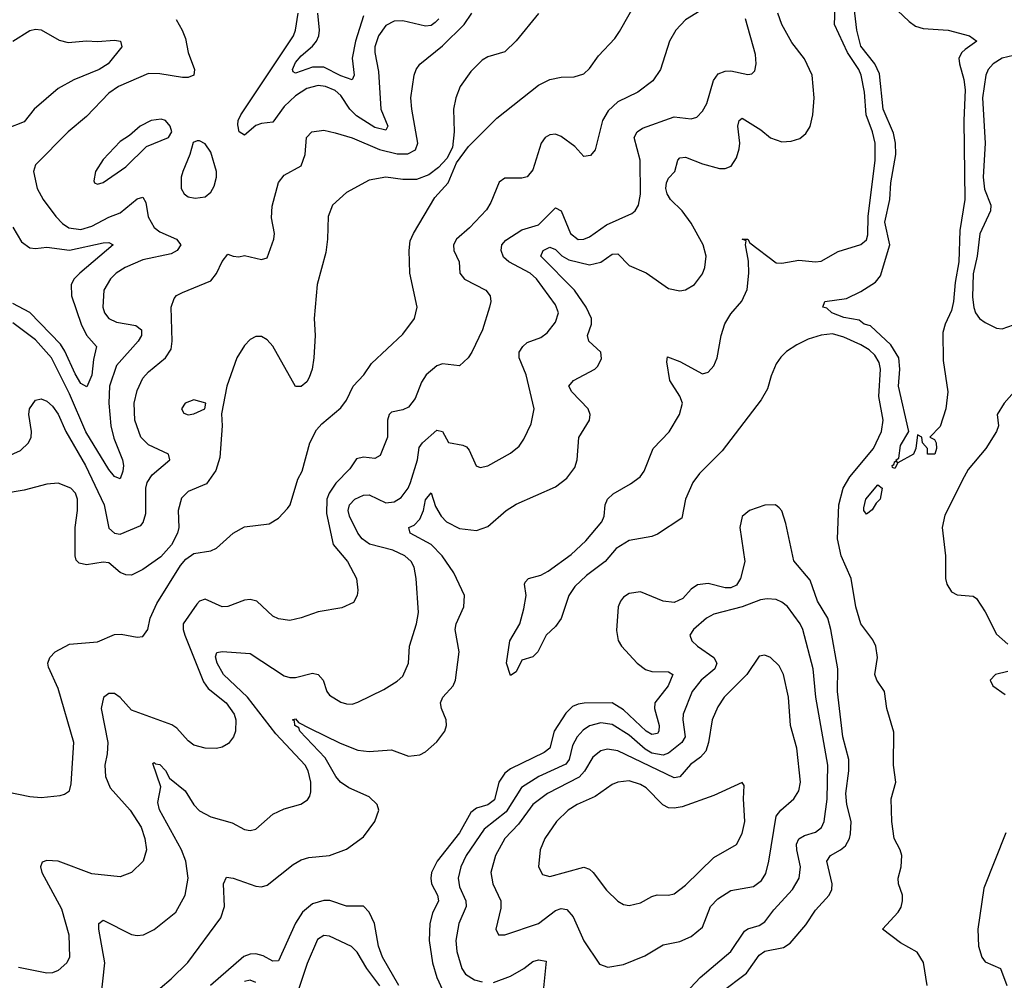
# Model space of a CAD drawing. Header units: inches. Extents: x 1694797 to 1849917, y 907313 to 1017959.
# Tile 174 of 256: x 1745354 to 1748837, y 944629 to 948027. Entities that reach past the tile are written whole.
import ezdxf

# ---------------------------------------------------------------- set-up
doc = ezdxf.new("R2010")
doc.units = ezdxf.units.IN
doc.header["$MEASUREMENT"] = 0
doc.layers.add('B7944', color=7, linetype='Continuous')

msp = doc.modelspace()

# ---------------------------------------------------------------- linework, layer by layer
at = {"layer": 'B7944', "color": 5}
for points, elevation in [([(1745310, 945295.9), (1745390, 945278.6), (1745430, 945275.2), (1745497.4, 945282.6), (1745513, 945287), (1745530, 945298.8), (1745536.6, 945323.4), (1745546.2, 945470), (1745490, 945660.9), (1745455.9, 945735.9), (1745454, 945750), (1745461.2, 945770), (1745479.3, 945790), (1745530, 945817.7), (1745630, 945825.4), (1745690, 945851.6), (1745712.7, 945852.7), (1745770, 945842.4), (1745790, 945844.9), (1745807, 945870), (1745815.4, 945910), (1745839, 945961), (1745923.5, 946096.5), (1745942, 946118), (1745970, 946138.3), (1746030, 946147.6), (1746050, 946157.6), (1746110, 946210.4), (1746150, 946232.4), (1746236.6, 946243.4), (1746270, 946263.8), (1746302.2, 946297.8), (1746310.8, 946310), (1746338.3, 946401.7), (1746353.1, 946430), (1746381.2, 946530), (1746404.5, 946575.5), (1746422.7, 946597.3), (1746490, 946653.4), (1746510, 946680.7), (1746533.7, 946730), (1746571.5, 946770), (1746598.4, 946810), (1746710, 946914.3), (1746750.8, 946970), (1746759.8, 947010), (1746734.2, 947130), (1746731.9, 947210), (1746735.9, 947244.1), (1746746.9, 947270), (1746822.8, 947397.2), (1746869.4, 947450), (1746899.4, 947520.6), (1746942.5, 947577.5), (1747042.2, 947677.8), (1747190, 947794.6), (1747230, 947815.3), (1747270, 947823.1), (1747316.1, 947823.9), (1747350, 947835.5), (1747370, 947853.4), (1747401.8, 947898.2), (1747459.5, 947960.5), (1747475.8, 947984.2), (1747569.7, 948150)], 780), ([(1748418.7, 948098.7), (1748500.2, 948020.2), (1748523.5, 948003.5), (1748550, 947995.1), (1748639.1, 947990), (1748714, 947970), (1748740.4, 947950), (1748698.4, 947921.6), (1748686.7, 947910), (1748676.9, 947890), (1748678.5, 947870), (1748694.6, 947814.6), (1748698.3, 947778.3), (1748693.9, 947670), (1748698.2, 947390), (1748679.7, 947280.3), (1748675.9, 947170), (1748663.1, 947096.9), (1748657.4, 947030), (1748650, 946997.4), (1748627.6, 946950), (1748620, 946920), (1748621.5, 946821.5), (1748637.6, 946710), (1748630.8, 946650), (1748610, 946588), (1748574, 946550), (1748590, 946542), (1748596, 946530), (1748598, 946510), (1748591.3, 946490), (1748566, 946490), (1748566, 946510), (1748548, 946530), (1748546, 946550), (1748530, 946558), (1748523.8, 946510), (1748516, 946490), (1748460.7, 946459.3), (1748450, 946439), (1748442, 946442), (1748441.2, 946450), (1748446.9, 946453.1), (1748450, 946464.7), (1748458, 946462), (1748455.3, 946470), (1748464.1, 946475.9), (1748470, 946520.5), (1748499.5, 946570), (1748462.6, 946730), (1748467.6, 946790), (1748464.4, 946830), (1748436.1, 946876.1), (1748363.8, 946943.8), (1748342, 946950), (1748323.7, 946963.7), (1748270, 946972.6), (1748227.6, 946990), (1748210, 947006), (1748195.3, 947010), (1748202, 947030), (1748279.3, 947040.7), (1748330, 947064.9), (1748381.8, 947098.2), (1748399.2, 947120.8), (1748432.2, 947230), (1748414.4, 947310), (1748432.3, 947390), (1748435.9, 947450), (1748453.3, 947550), (1748453, 947590), (1748445.5, 947625.5), (1748409, 947710), (1748395.4, 947835.4), (1748379.3, 947870), (1748330, 947932.8), (1748315.6, 947990), (1748306.1, 948070)], 660), ([(1748564.8, 944610), (1748551.2, 944691.2), (1748528.7, 944728.7), (1748470, 944761.1), (1748406, 944810), (1748462.2, 944870), (1748472.2, 944887.8), (1748477.3, 944910), (1748477.2, 944930), (1748462.7, 944970), (1748461.5, 944990), (1748472.4, 945030), (1748474.3, 945070), (1748469.5, 945090), (1748448.3, 945130), (1748438.9, 945190), (1748436.7, 945270), (1748453.3, 945330), (1748445, 945390), (1748446.9, 945506.9), (1748421.2, 945590), (1748413, 945650), (1748386.7, 945690), (1748379.2, 945710), (1748388.7, 945770), (1748382.8, 945810), (1748372.8, 945832.8), (1748329.6, 945890), (1748312.3, 945950), (1748295.5, 946050), (1748260.1, 946130), (1748247.3, 946190), (1748252, 946310), (1748267.2, 946370), (1748290.7, 946410), (1748374.8, 946510), (1748402.4, 946570), (1748408.5, 946610), (1748394, 946694), (1748398.8, 946790), (1748394.2, 946814.2), (1748379.7, 946839.7), (1748359, 946859), (1748330, 946876.9), (1748270, 946903.9), (1748230, 946914.9), (1748189.1, 946910.9), (1748144, 946896), (1748103, 946877), (1748067, 946853), (1748046.7, 946833.3), (1748030.8, 946809.2), (1748012.7, 946767.3), (1747999.6, 946720.4), (1747977.8, 946682.2), (1747839, 946501), (1747759.2, 946420.8), (1747735.8, 946390), (1747709.7, 946330), (1747696.7, 946263.3), (1747610, 946206.7), (1747590, 946199), (1747510, 946183.8), (1747464, 946156), (1747424.9, 946110), (1747359, 946061), (1747318.1, 946021.9), (1747296.3, 945990), (1747270, 945908.6), (1747250, 945880.3), (1747216.1, 945850), (1747187.6, 945790), (1747170, 945772.4), (1747130, 945761.3), (1747110, 945719.5), (1747090, 945707), (1747076.5, 945750), (1747087.6, 945830), (1747123.8, 945890), (1747137.5, 945942.5), (1747146.1, 945990), (1747139.9, 946030), (1747142.9, 946037.1), (1747154.7, 946050), (1747197.8, 946062.2), (1747223.7, 946076.3), (1747305.3, 946134.7), (1747356.8, 946183.2), (1747413.2, 946250), (1747421.5, 946270), (1747425.7, 946310), (1747434.2, 946330), (1747454.2, 946350), (1747515.1, 946384.9), (1747548.7, 946410), (1747563.3, 946430), (1747594.6, 946510), (1747651.2, 946568.8), (1747687.9, 946630), (1747698.8, 946670), (1747690, 946695.3), (1747654, 946750), (1747644, 946816), (1747646.3, 946833.7), (1747690, 946817.9), (1747770, 946773.3), (1747790, 946780.1), (1747810, 946802.2), (1747821, 946830), (1747836, 946910), (1747848.7, 946951.3), (1747870, 946986.1), (1747909.1, 947030.9), (1747927.4, 947072.6), (1747934, 947130), (1747931.9, 947171.9), (1747921.5, 947230), (1747924, 947244), (1747910, 947250.5), (1747930, 947250.8), (1747937, 947237), (1748030, 947166.9), (1748050, 947165.4), (1748110, 947175.7), (1748170, 947169.6), (1748190, 947172.5), (1748250, 947207), (1748330, 947231.1), (1748350, 947247.7), (1748355, 947265), (1748355.7, 947330), (1748380.3, 947530), (1748380.1, 947590), (1748371, 947630), (1748348.9, 947690), (1748342.2, 947770), (1748330.6, 947830), (1748322.3, 947850), (1748282.9, 947910), (1748236.7, 948010), (1748238.5, 948070)], 680), ([(1747190, 948048.5), (1747110, 947951.2), (1747070, 947913.3), (1747010, 947895.6), (1746990, 947883.6), (1746950, 947843.6), (1746912.9, 947790), (1746897.3, 947750), (1746889.2, 947710), (1746891.7, 947630), (1746885.2, 947574.8), (1746865, 947535), (1746835.9, 947504.1), (1746801.9, 947478.1), (1746758.5, 947461.5), (1746710, 947461.1), (1746650, 947469), (1746590, 947459.3), (1746510, 947414.9), (1746461.3, 947370), (1746445.9, 947330), (1746443.5, 947250), (1746436.7, 947203.3), (1746406.4, 947090), (1746395.8, 946970), (1746399.1, 946910), (1746394.6, 946830), (1746388.9, 946790), (1746378.7, 946761.3), (1746370, 946746), (1746350, 946729), (1746330, 946729), (1746250, 946871.5), (1746230, 946894.7), (1746210, 946906.3), (1746190, 946906), (1746170, 946895.1), (1746150, 946873.6), (1746122.9, 946830), (1746086.5, 946730), (1746067.9, 946632.1), (1746070.2, 946590), (1746061.8, 946478.2), (1746048, 946432), (1746015.5, 946384.5), (1745950, 946358), (1745926.2, 946333.8), (1745914.7, 946290), (1745916.9, 946230), (1745912.4, 946210), (1745891.5, 946168.5), (1745853.4, 946126.6), (1745790, 946081.8), (1745750, 946062), (1745730, 946062.9), (1745710, 946071.7), (1745670, 946104.8), (1745650, 946107.7), (1745590, 946098), (1745564.6, 946104.6), (1745554.5, 946114.5), (1745550.5, 946130.5), (1745550.4, 946230), (1745558.7, 946290), (1745558.5, 946330), (1745551.8, 946351.8), (1745534.6, 946370), (1745490, 946386.8), (1745450, 946384), (1745370, 946361.8), (1745294, 946350)], 780), ([(1745310, 946481.1), (1745356.8, 946503.2), (1745385.4, 946530), (1745394.5, 946550), (1745395.6, 946570), (1745386.4, 946630), (1745389.2, 946650), (1745410, 946680.5), (1745430, 946685.4), (1745450, 946677.6), (1745470, 946659.8), (1745490, 946631.8), (1745517.2, 946570), (1745586.5, 946450), (1745653.2, 946310), (1745670, 946228.4), (1745689.7, 946210), (1745710, 946206.8), (1745782.3, 946237.7), (1745791.6, 946248.4), (1745800.1, 946279.9), (1745800.1, 946370), (1745805.1, 946390), (1745823.2, 946416.8), (1745884.9, 946470), (1745880.2, 946490), (1745810, 946522.4), (1745782.6, 946550), (1745761.8, 946610), (1745759.6, 946670), (1745770, 946715.1), (1745790, 946758), (1745810, 946781.2), (1745870.2, 946830), (1745890, 946860.9), (1745894.2, 946890), (1745890.3, 947009.7), (1745900.2, 947039.8), (1745909.2, 947050.8), (1745930, 947061.3), (1746030, 947102.3), (1746050.8, 947129.2), (1746070, 947171.6), (1746090, 947197.2), (1746110, 947189.6), (1746130, 947187.6), (1746150, 947192), (1746210, 947178.4), (1746230, 947183.7), (1746253.4, 947250), (1746256, 947270), (1746245.2, 947325.2), (1746246.8, 947366.8), (1746269.4, 947450.6), (1746290, 947476.9), (1746350.3, 947510), (1746364, 947550), (1746368.9, 947610), (1746387.7, 947630), (1746430, 947635.3), (1746470, 947626.6), (1746530, 947608.1), (1746627.5, 947567.5), (1746690, 947551.9), (1746727.5, 947552.5), (1746753.9, 947566.1), (1746762.3, 947590), (1746741, 947710), (1746738, 947750), (1746749.3, 947830), (1746756.2, 947850), (1746770, 947869.7), (1746850, 947934), (1746926.8, 948010), (1746954.1, 948050)], 760), ([(1745907.5, 948027.5), (1745929.3, 947990), (1745940.3, 947960.3), (1745950.2, 947910), (1745973.2, 947850), (1745970.3, 947830), (1745950, 947821.5), (1745930, 947821.9), (1745850, 947835.2), (1745810, 947835.8), (1745704.2, 947790), (1745670, 947766.3), (1745590, 947683.8), (1745525.2, 947630), (1745410, 947513.6), (1745402.6, 947490), (1745415.8, 947430), (1745437.2, 947390), (1745481.8, 947330), (1745505.4, 947305.4), (1745527.9, 947290), (1745570, 947284.6), (1745610, 947296.6), (1745670, 947328.3), (1745710, 947343.4), (1745770, 947392.9), (1745790, 947398.6), (1745800, 947380), (1745809, 947329), (1745830, 947290.9), (1745850, 947276.1), (1745908.9, 947250), (1745924.7, 947230), (1745911.3, 947210), (1745890, 947198.7), (1745790, 947177.6), (1745727.5, 947150), (1745695.8, 947130), (1745675.1, 947110), (1745652.2, 947070), (1745648.3, 947010), (1745654.3, 946990), (1745669.2, 946970), (1745696.2, 946956.2), (1745765.2, 946945.2), (1745785.4, 946930), (1745785.5, 946910), (1745773, 946890), (1745697, 946803), (1745672.1, 946730), (1745669.7, 946670), (1745676.7, 946590), (1745686.8, 946546.8), (1745718, 946470), (1745720.9, 946450), (1745719.4, 946430), (1745710, 946403), (1745690, 946411.1), (1745670, 946435.8), (1745588.8, 946568.8), (1745530, 946703), (1745467.3, 946830), (1745410, 946893.8), (1745330, 946954.5)], 740), ([(1747762, 948058), (1747710, 948026), (1747674.8, 947990), (1747653.2, 947950), (1747620.8, 947850), (1747594.5, 947810), (1747541.1, 947770), (1747470, 947736.4), (1747436.2, 947703.8), (1747416.4, 947670), (1747390, 947566), (1747373.8, 947546.2), (1747350, 947542.8), (1747318, 947578), (1747270, 947613.4), (1747250, 947621.3), (1747230, 947619.1), (1747213.6, 947610), (1747198.9, 947590), (1747170, 947495.8), (1747150, 947470.3), (1747130, 947466), (1747070, 947465.4), (1747050, 947452.4), (1747020.6, 947379.4), (1747006, 947354), (1746945.4, 947290), (1746899, 947250), (1746888.4, 947230), (1746889.8, 947210), (1746908.9, 947170), (1746911.7, 947130), (1746928.2, 947108.2), (1747003.5, 947070), (1747018.5, 947050), (1747020.4, 947030), (1747016.1, 947010), (1746991.6, 946930), (1746953.5, 946850), (1746941.1, 946830), (1746910, 946802.7), (1746850, 946809.4), (1746830, 946802.2), (1746792.5, 946770), (1746775.2, 946744.8), (1746753.2, 946686.8), (1746730, 946655.5), (1746710, 946646.3), (1746670, 946638), (1746660.8, 946630), (1746655.9, 946610), (1746655.3, 946550), (1746630, 946484.9), (1746610, 946474.5), (1746570, 946479.5), (1746546.2, 946473.8), (1746521.8, 946438.2), (1746472.6, 946387.4), (1746448.8, 946351.2), (1746440.9, 946330), (1746439.8, 946279.8), (1746463, 946170), (1746513.5, 946110), (1746546, 946050), (1746550.9, 946009.1), (1746548, 945990), (1746535.2, 945964.8), (1746494.3, 945945.7), (1746410, 945931.6), (1746350, 945910.3), (1746310, 945901.7), (1746270, 945907.6), (1746250, 945916.9), (1746192.7, 945970), (1746170, 945976.2), (1746150, 945973.4), (1746090, 945951.2), (1746070.7, 945949.3), (1746010, 945977.2), (1745990, 945969.2), (1745980.7, 945959.3), (1745932.7, 945890), (1745932.3, 945870), (1745938.9, 945850), (1746004.1, 945684.1), (1746021.3, 945661.3), (1746084.3, 945610), (1746112.5, 945570), (1746118.6, 945550), (1746118, 945510), (1746110.7, 945489.3), (1746093.5, 945466.5), (1746070, 945453.4), (1746050, 945448.8), (1746010, 945450.2), (1745970, 945460.9), (1745950, 945475.3), (1745910, 945520.3), (1745892.8, 945532.8), (1745750, 945584.3), (1745710, 945629), (1745690, 945643.2), (1745670, 945643.6), (1745650.7, 945629.3), (1745642.5, 945590), (1745665.9, 945470), (1745663.8, 945430), (1745655.6, 945390), (1745657.8, 945350), (1745674.2, 945310), (1745744.6, 945230), (1745783.6, 945170), (1745797, 945130), (1745802.8, 945090), (1745791, 945050), (1745750, 945010.3), (1745710, 944994.9), (1745610, 945005.8), (1745489.8, 945050.2), (1745450, 945052.1), (1745434, 945046), (1745427.3, 945030), (1745432.8, 945010), (1745501.9, 944881.9), (1745528.4, 944790), (1745530.9, 944710), (1745520.5, 944690), (1745490, 944663.2), (1745470, 944655.2), (1745450, 944653.8), (1745350, 944674.3)], 760), ([(1745640.2, 944550), (1745655.8, 944690), (1745634.7, 944810), (1745634.8, 944830), (1745650, 944841.6), (1745750, 944790.2), (1745770, 944787.1), (1745792.7, 944790), (1745830, 944808.9), (1745906.6, 944870), (1745939.8, 944930), (1745949.9, 944990), (1745941.7, 945050), (1745926.7, 945090), (1745848.8, 945231.2), (1745842.7, 945257.3), (1745853, 945313), (1745824.8, 945395.2), (1745830, 945399.3), (1745834.4, 945394.4), (1745850, 945391.8), (1745870, 945371), (1745884.2, 945344.2), (1745939.3, 945299.3), (1745970, 945249.3), (1745990, 945228.1), (1746030, 945207.2), (1746105.3, 945185.3), (1746150, 945162.4), (1746170, 945158.5), (1746190, 945162.7), (1746250, 945216.2), (1746290, 945235.6), (1746348.5, 945251.5), (1746372.8, 945267.2), (1746380.3, 945279.7), (1746384.7, 945295.3), (1746383.8, 945330), (1746374.9, 945370), (1746364.2, 945390), (1746260.2, 945500.2), (1746159.7, 945630), (1746075.4, 945710), (1746053.1, 945750), (1746046.9, 945773.1), (1746051.6, 945788.4), (1746070, 945791.9), (1746170, 945784.1), (1746290, 945706.1), (1746310, 945700.1), (1746330, 945699.4), (1746390, 945715.4), (1746410.2, 945710.2), (1746428.1, 945690), (1746440.8, 945650), (1746450, 945637), (1746490, 945612.7), (1746510, 945607.1), (1746530, 945606), (1746550, 945612.6), (1746642.7, 945657.3), (1746690, 945686.3), (1746710, 945704.2), (1746729.8, 945750), (1746733.7, 945810), (1746758, 945890), (1746765, 945930), (1746757.3, 946050), (1746749.9, 946089.9), (1746738.7, 946110), (1746716.4, 946130), (1746673.7, 946150), (1746591.2, 946171.2), (1746565.9, 946190), (1746550.5, 946210.5), (1746521.5, 946270), (1746516.4, 946290), (1746521.5, 946310), (1746540.3, 946330), (1746570, 946344.2), (1746590, 946346), (1746650, 946317.7), (1746678.7, 946321.3), (1746703.7, 946336.3), (1746728.6, 946370), (1746737.1, 946390), (1746761.2, 946470), (1746767.1, 946512.9), (1746779, 946530), (1746830, 946574.9), (1746850, 946570.4), (1746871.1, 946531.1), (1746922, 946522), (1746935.1, 946515.1), (1746944.4, 946504.4), (1746969, 946449), (1746982.6, 946442.6), (1747010, 946448.9), (1747090, 946493.6), (1747121.5, 946518.5), (1747137.8, 946542.2), (1747163.1, 946596.9), (1747173.8, 946650), (1747146, 946770), (1747121, 946830), (1747121.7, 946850), (1747133.6, 946870), (1747150, 946885), (1747197.5, 946902.5), (1747220.7, 946919.3), (1747250, 946956.5), (1747260.2, 946990), (1747250, 947017.6), (1747182, 947110), (1747159.9, 947130), (1747084.4, 947170), (1747066.2, 947186.2), (1747057.6, 947210), (1747059.4, 947230), (1747073.8, 947246.2), (1747130, 947282.7), (1747190, 947300.7), (1747250, 947360.7), (1747270, 947350.2), (1747302.6, 947270), (1747330, 947249.6), (1747350, 947250.1), (1747370, 947258.5), (1747430, 947301.1), (1747519.5, 947340.5), (1747531.2, 947350), (1747543.1, 947370), (1747550.5, 947409.5), (1747548.8, 947530), (1747528.5, 947610), (1747538.2, 947630), (1747557.5, 947642.5), (1747670, 947682.7), (1747730, 947676.2), (1747750, 947682.3), (1747770, 947703.1), (1747784.5, 947730), (1747808.6, 947811.4), (1747825.3, 947834.7), (1747850, 947844.9), (1747870, 947845.2), (1747930, 947833.1), (1747944.7, 947835.3), (1747954.9, 947845.1), (1747959.8, 947870), (1747956.6, 947903.4), (1747921.9, 948030)], 740), ([(1745812.4, 944567.6), (1745890, 944633.6), (1745948.8, 944691.2), (1746065.3, 944850), (1746078.4, 944890), (1746075.4, 944970), (1746086.3, 944993.7), (1746109.7, 944990.3), (1746190, 944961.5), (1746210, 944959.1), (1746230, 944965), (1746321.6, 945038.4), (1746350, 945055), (1746377.3, 945062.7), (1746450, 945070.6), (1746510, 945092.5), (1746570, 945136.6), (1746610.9, 945190), (1746625, 945230), (1746619.4, 945250), (1746590, 945278.2), (1746518.3, 945310), (1746489.1, 945329.1), (1746472.3, 945350), (1746435.4, 945415.4), (1746345.8, 945510), (1746341.3, 945521.3), (1746327.5, 945530), (1746326, 945546), (1746319.3, 945550), (1746330, 945554), (1746340.9, 945540.9), (1746380, 945520), (1746487.6, 945467.6), (1746550, 945443), (1746590, 945437.7), (1746670, 945444.1), (1746730, 945421.8), (1746770, 945425.7), (1746790, 945437.1), (1746830, 945472.6), (1746858.6, 945510), (1746864.4, 945530), (1746863.2, 945550), (1746846.1, 945590), (1746843.4, 945610), (1746850.8, 945630), (1746887.6, 945670), (1746896.2, 945690), (1746909.1, 945790), (1746894.6, 945870), (1746898.6, 945890), (1746925, 945950), (1746927.5, 945990), (1746890.5, 946070), (1746848.4, 946130), (1746810, 946170.3), (1746735.1, 946210), (1746731, 946230), (1746750, 946238.4), (1746770, 946259.8), (1746782.5, 946290), (1746790, 946328), (1746810, 946352.6), (1746824.6, 946304.6), (1746845.7, 946270), (1746864.1, 946250), (1746910, 946226.3), (1746970, 946220.3), (1747010, 946234.3), (1747075.6, 946290), (1747110, 946312.9), (1747250, 946374.4), (1747290, 946405.2), (1747317.9, 946442.1), (1747326.3, 946470), (1747331.8, 946548.2), (1747369.8, 946610), (1747372.2, 946630), (1747365, 946650), (1747307.3, 946710), (1747297.2, 946730), (1747312.9, 946750), (1747388.6, 946790), (1747399.3, 946800.7), (1747412.3, 946827.7), (1747410.6, 946850), (1747368, 946890), (1747363.2, 946910), (1747377.5, 946950), (1747376.7, 946970), (1747357.7, 947010), (1747316.7, 947070), (1747197.5, 947190), (1747206, 947210), (1747230, 947221.6), (1747250, 947214), (1747271.6, 947191.6), (1747296.6, 947176.6), (1747370, 947159), (1747410, 947168.4), (1747450, 947197.5), (1747470, 947198.5), (1747510, 947157.1), (1747570.6, 947130.6), (1747650, 947075.9), (1747690, 947067.3), (1747710, 947071), (1747741.4, 947090), (1747770, 947127.7), (1747778.1, 947150), (1747783, 947190), (1747771.6, 947230), (1747730, 947306.6), (1747698.1, 947350), (1747656.9, 947390), (1747645.1, 947410), (1747640.4, 947430), (1747641.9, 947450), (1747650, 947465.8), (1747672.2, 947490), (1747682, 947530), (1747690, 947538), (1747710, 947540.2), (1747770, 947516.9), (1747830, 947500.2), (1747850, 947499.7), (1747871.4, 947508.6), (1747890, 947538), (1747899.5, 947570), (1747901.6, 947590), (1747894.9, 947650), (1747899.2, 947670), (1747910, 947678.4), (1747976.6, 947636.6), (1748010, 947608.1), (1748050, 947594.4), (1748083.1, 947596.9), (1748114.2, 947605.8), (1748135.6, 947624.4), (1748150.8, 947649.2), (1748159.8, 947690), (1748164.8, 947750), (1748157.2, 947830), (1748130, 947888.3), (1748085.7, 947945.7), (1748050.4, 948010), (1748036.4, 948050)], 720), ([(1746837.2, 948030), (1746823.9, 948016.1), (1746810, 948006.5), (1746790, 948003.3), (1746710, 948022.2), (1746678.5, 948021.5), (1746650, 948005.5), (1746623.1, 947970), (1746611, 947931), (1746610.1, 947910), (1746623, 947843), (1746631.5, 947710), (1746656.6, 947650), (1746650, 947635.4), (1746610, 947644.7), (1746546, 947686), (1746522.3, 947710), (1746490, 947757.9), (1746470, 947775.5), (1746436, 947790), (1746410, 947793.6), (1746370, 947783.4), (1746330, 947757.6), (1746290, 947718.9), (1746250, 947664.1), (1746210, 947659.2), (1746190, 947651.9), (1746150, 947618.6), (1746131.1, 947630), (1746125.5, 947654.5), (1746127.2, 947670), (1746136.6, 947690), (1746323, 947970), (1746330.4, 947990), (1746339.9, 948050)], 740), ([(1746570, 948040.3), (1746542.5, 947950), (1746530.6, 947890), (1746537.1, 947830), (1746530, 947814.2), (1746490, 947827.8), (1746430, 947858.6), (1746390, 947858.6), (1746330, 947836.8), (1746321.7, 947841.7), (1746319.9, 947850), (1746330, 947874.8), (1746350, 947899.2), (1746390, 947932.7), (1746403.8, 947950), (1746412.1, 947970), (1746415.4, 947990), (1746408.7, 948050)], 720), ([(1745330, 947950.2), (1745390, 947988.4), (1745410, 947992.9), (1745430, 947990.2), (1745494, 947954), (1745525.6, 947945.6), (1745590, 947952), (1745630, 947949.4), (1745690, 947954), (1745710.4, 947950), (1745715.6, 947930), (1745667.1, 947870), (1745635.4, 947850), (1745546, 947814), (1745490, 947783.4), (1745405.5, 947710), (1745370, 947665.4), (1745310, 947641.9)], 720), ([(1748870, 947899.6), (1748830, 947890.3), (1748797.9, 947870), (1748780.5, 947850), (1748771.8, 947830), (1748760.5, 947750), (1748769.7, 947589.7), (1748762.1, 947470), (1748767.4, 947427.4), (1748789.1, 947370), (1748788.1, 947350), (1748751.1, 947268.9), (1748741.4, 947190), (1748727.7, 947127.7), (1748725.1, 947045.1), (1748729, 947009), (1748735.9, 946990), (1748750, 946969.2), (1748770, 946955.2), (1748810, 946935.8), (1748830, 946933), (1748870, 946947.3)], 680), ([(1745330, 947292.1), (1745361.2, 947241.2), (1745390, 947219.5), (1745410, 947217.1), (1745450, 947221.7), (1745530, 947211), (1745650, 947236.8), (1745670, 947238.4), (1745685.3, 947230), (1745567.2, 947130), (1745546.5, 947110), (1745536.6, 947090), (1745537.2, 947050), (1745572, 946950), (1745590.1, 946910.1), (1745626.3, 946870), (1745615.8, 946824.2), (1745610, 946769.6), (1745591.9, 946728.1), (1745570, 946739.2), (1745550, 946773.7), (1745514.3, 946854.3), (1745498.4, 946878.4), (1745390, 946991.4), (1745330, 947023.2)], 720), ([(1748872.6, 946710), (1748837.1, 946670), (1748812.6, 946630), (1748816.3, 946590), (1748810.2, 946570), (1748771.8, 946510), (1748710, 946434.9), (1748695.2, 946410), (1748626.5, 946273.5), (1748618.1, 946230), (1748628.9, 946130), (1748628.9, 946050), (1748633.7, 946030), (1748650, 946002.2), (1748670, 945992.7), (1748727.5, 945987.5), (1748738.7, 945978.7), (1748770, 945932.4), (1748810, 945853.1), (1748850, 945817.4)], 680), ([(1747834.7, 944585.3), (1747925.7, 944654.3), (1747970, 944718.1), (1747990, 944731.5), (1748055.8, 944744.2), (1748080, 944760), (1748135.4, 944824.6), (1748170, 944876.8), (1748217.3, 944930), (1748227.1, 944950), (1748228, 944970), (1748209.9, 945050.1), (1748222.2, 945070), (1748258.4, 945090), (1748275.3, 945104.7), (1748289.9, 945130), (1748293.8, 945146.2), (1748295.6, 945190), (1748280.8, 945250), (1748277.3, 945290), (1748287.2, 945370), (1748287.3, 945410), (1748265.9, 945490), (1748246.8, 945650), (1748247.9, 945730), (1748224.1, 945870), (1748212.5, 945910), (1748176.9, 945970), (1748150, 946043.8), (1748092.9, 946112.9), (1748064.1, 946244.1), (1748050, 946289.3), (1748040.4, 946300.4), (1748028, 946310), (1747990, 946309.7), (1747936.3, 946290), (1747910.2, 946269.8), (1747901.2, 946230), (1747919.8, 946110), (1747904.4, 946050), (1747890, 946026.5), (1747870, 946016.9), (1747850, 946016.8), (1747790, 946031.9), (1747752.3, 946027.7), (1747730, 946012.4), (1747700.7, 945979.3), (1747670, 945964.5), (1747630.3, 945970.3), (1747550, 946003.1), (1747510, 945997.4), (1747490, 945984.4), (1747479.2, 945970), (1747471.2, 945950), (1747465.7, 945865.7), (1747471.1, 945831.1), (1747483.2, 945810), (1747538.2, 945750), (1747568, 945728), (1747590, 945721), (1747650, 945720.2), (1747664.7, 945710), (1747647.8, 945670), (1747600.7, 945610), (1747600.3, 945590), (1747616, 945530), (1747615.7, 945510), (1747610, 945501.5), (1747590, 945498.1), (1747570, 945510.4), (1747490, 945585), (1747450, 945609.6), (1747351.4, 945608.6), (1747330, 945605.7), (1747310, 945596.7), (1747286.8, 945573.2), (1747245.5, 945510), (1747229.5, 945450), (1747210, 945433.9), (1747090, 945376.5), (1747070, 945361.1), (1747049.4, 945330), (1747033.4, 945266.6), (1747010.5, 945249.5), (1746970, 945238), (1746950, 945222.1), (1746910.4, 945150), (1746831.5, 945050), (1746811.6, 945010), (1746808.6, 944990), (1746810.6, 944970), (1746832.1, 944930), (1746836.3, 944910), (1746814.4, 944865.6), (1746804.9, 944830), (1746802.8, 944770), (1746814.8, 944690), (1746830, 944638.5), (1746850, 944595.2)], 720), ([(1747710, 944583.6), (1747761.2, 944638.8), (1747869.9, 944730), (1747918, 944802), (1747930, 944810.2), (1747970, 944822.3), (1747990, 944835), (1748021.5, 944878.5), (1748088.2, 944950), (1748111.9, 944990), (1748116.5, 945030), (1748103.1, 945090), (1748102.7, 945110), (1748110.4, 945129.6), (1748130, 945141), (1748170, 945152.1), (1748190.3, 945169.7), (1748200.5, 945190), (1748210.7, 945269.3), (1748212.8, 945390), (1748170.3, 945630), (1748160.6, 945730), (1748124.9, 945870), (1748115.6, 945890), (1748070, 945950.9), (1748050, 945966.8), (1748030, 945975.3), (1747998.5, 945978.5), (1747974.6, 945974.6), (1747910.5, 945949.5), (1747810, 945924), (1747783.5, 945910), (1747737.7, 945870), (1747724.9, 945850), (1747732.4, 945830), (1747752.1, 945810), (1747810.1, 945770.1), (1747820.8, 945750), (1747813.5, 945730), (1747765.1, 945690), (1747733.1, 945650), (1747701.7, 945570), (1747700.3, 945550), (1747708.3, 945490), (1747696.6, 945470), (1747650, 945432.1), (1747630, 945424.8), (1747590, 945432.7), (1747566.5, 945446.5), (1747510, 945495.3), (1747450, 945533), (1747410, 945539.7), (1747370, 945528.4), (1747347.1, 945512.9), (1747325.8, 945490), (1747310, 945458.7), (1747298, 945410), (1747286.7, 945393.3), (1747190.6, 945349.4), (1747129, 945311), (1747075.7, 945224.3), (1746997.1, 945162.9), (1746934, 945070), (1746915.3, 945030), (1746905.7, 944990), (1746910, 944959.5), (1746932.2, 944910), (1746934, 944890), (1746907.8, 944830), (1746896.9, 944770), (1746900.8, 944730), (1746918.7, 944670), (1746931.8, 944650), (1746963.6, 944630), (1746990, 944622.8)], 740), ([(1748850, 945720.9), (1748806.5, 945710), (1748787.1, 945690), (1748797.3, 945670), (1748839.9, 945639.9)], 680), ([(1748842.4, 945150), (1748765.1, 944954.9), (1748743.2, 944810), (1748745.8, 944750), (1748757.6, 944710), (1748770, 944694.5), (1748823.7, 944670), (1748846, 944610)], 680), ([(1746695.6, 944610), (1746637.7, 944710), (1746624, 944750), (1746609.3, 944830), (1746590, 944869.8), (1746570, 944891.4), (1746510, 944890.4), (1746451, 944911), (1746430, 944911.2), (1746390, 944898.9), (1746354.4, 944870), (1746329.4, 944830.6), (1746270, 944697.7), (1746250, 944696.8), (1746215.7, 944715.7), (1746190, 944722.5), (1746170, 944721.3), (1746147, 944713), (1746029.5, 944610)], 720), ([(1746628.6, 944608.6), (1746582.8, 944670), (1746548.2, 944728.2), (1746528.4, 944748.4), (1746450, 944784.6), (1746430, 944787), (1746407.5, 944772.5), (1746371.3, 944688.7), (1746326.7, 944553.3)], 740), ([(1747030, 944621.5), (1747090, 944643.7), (1747137.7, 944670), (1747170, 944695.5), (1747190, 944701.5), (1747216.3, 944696.3), (1747206.4, 944590)], 740), ([(1746190, 944621.3), (1746170, 944628.7), (1746150, 944624.8)], 740)]:
    msp.add_lwpolyline(points, dxfattribs=dict(at, elevation=elevation))
for points, elevation in [([(1745855.1, 947675.1), (1745818.8, 947670), (1745780.4, 947650), (1745743, 947617), (1745710, 947596), (1745650, 947532.3), (1745622.4, 947490), (1745616.7, 947456.7), (1745619.1, 947450), (1745630, 947444.2), (1745650, 947450.3), (1745730, 947505.8), (1745802.3, 947577.7), (1745881.2, 947610), (1745892.7, 947630), (1745887, 947650), (1745870, 947669.4)], 760), ([(1745990, 947598), (1745982.5, 947597.5), (1745967.7, 947592.3), (1745956.4, 947550), (1745931.6, 947490), (1745925.8, 947470), (1745924.9, 947430), (1745935.5, 947410), (1745950, 947400.3), (1745974.7, 947394.7), (1746010, 947399.5), (1746030, 947416.4), (1746042.2, 947437.8), (1746050.6, 947469.4), (1746049.9, 947490), (1746030, 947558), (1746010, 947587.3)], 760), ([(1745970, 946682.4), (1745939.1, 946670), (1745926.4, 946650), (1745935.2, 946635.2), (1745950, 946629), (1745970, 946632.7), (1746009.2, 946650), (1746013.2, 946670)], 780), ([(1748350, 946277.2), (1748340.9, 946290), (1748340.1, 946300.1), (1748347.3, 946330), (1748390, 946381), (1748404.7, 946370), (1748398, 946330), (1748383.8, 946316.2), (1748370, 946292.7)], 660), ([(1747990, 945778.7), (1747970, 945775.1), (1747927, 945710), (1747846.1, 945630), (1747824.1, 945595.9), (1747803.4, 945550), (1747791.2, 945470), (1747781.4, 945438.6), (1747762.6, 945417.4), (1747727.5, 945392.5), (1747690, 945348.7), (1747670, 945344.6), (1747470, 945440.3), (1747434.2, 945445.8), (1747410, 945440.4), (1747381.6, 945418.4), (1747351.9, 945368.1), (1747333.2, 945346.8), (1747221.2, 945290), (1747170, 945250.9), (1747119.3, 945180.7), (1747070.1, 945130), (1747037, 945070), (1747021.1, 945010), (1747027.8, 944970), (1747055.8, 944910), (1747056, 944884), (1747038.9, 944810), (1747048.2, 944790), (1747070, 944789.2), (1747190, 944829.4), (1747250, 944875.9), (1747270, 944882.8), (1747290, 944879), (1747312.7, 944852.7), (1747350, 944768.7), (1747405.9, 944685.9), (1747434.9, 944674.9), (1747490, 944684.1), (1747565.2, 944714.8), (1747630, 944753.8), (1747690, 944765.8), (1747730, 944783.2), (1747770, 944816.5), (1747798.3, 944890), (1747823.5, 944916.5), (1747870, 944946.8), (1747950, 944960.1), (1747977.9, 944982.1), (1747993.5, 945006.5), (1748004.8, 945050), (1748030.8, 945209.2), (1748047.2, 945230), (1748093, 945270), (1748110, 945298.7), (1748116.6, 945330), (1748103.6, 945450), (1748080.8, 945530), (1748074, 945630), (1748056.7, 945710), (1748041.4, 945741.4), (1748010, 945771)], 760), ([(1747510, 945334.1), (1747470.6, 945330), (1747450, 945321.3), (1747390, 945279.3), (1747326.7, 945250), (1747294.7, 945230), (1747252.9, 945190), (1747211.9, 945130), (1747195.2, 945090), (1747189.1, 945030), (1747203.5, 945003.5), (1747230, 944996.2), (1747350, 945028.6), (1747370, 945022), (1747383.2, 945010), (1747430, 944947.4), (1747470, 944908.8), (1747490, 944897.4), (1747510, 944893.8), (1747550, 944902.8), (1747590, 944925.6), (1747609.2, 944930.8), (1747650, 944929.4), (1747670, 944934), (1747710, 944964.8), (1747810, 945062.7), (1747890.5, 945109.5), (1747910, 945148.2), (1747919.8, 945190), (1747914.8, 945270), (1747917.5, 945317.5), (1747910, 945328.7), (1747810, 945282.2), (1747697.5, 945242.5), (1747670, 945237.5), (1747650, 945239), (1747628.8, 945248.8), (1747570, 945309.1), (1747550, 945321.6)], 780)]:
    msp.add_lwpolyline(points, close=True, dxfattribs=dict(at, elevation=elevation))

doc.saveas('drawing.dxf')
